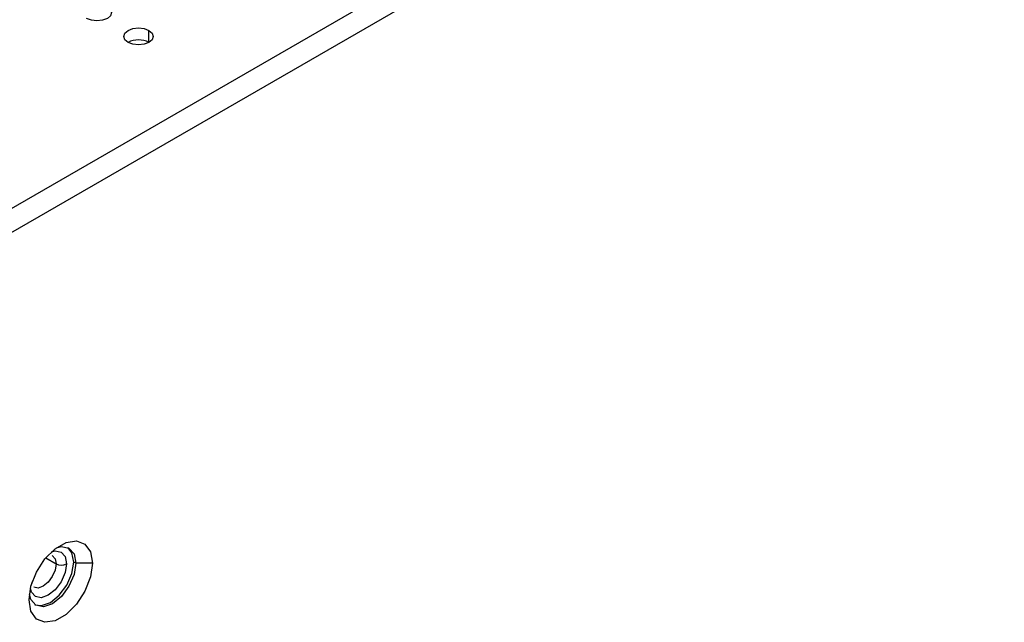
# Model space of a CAD drawing. Header units: millimetres. Extents: x 0 to 1118, y 0 to 864.
# Tile 105 of 256: x 892.09 to 900.47, y 645.5 to 650.63. Entities that reach past the tile are written whole.
import ezdxf

# ---------------------------------------------------------------- set-up
doc = ezdxf.new("R2010")
doc.units = ezdxf.units.MM

msp = doc.modelspace()

# ---------------------------------------------------------------- linework, layer by layer
at = {"color": 7, "linetype": 'Continuous', "lineweight": 25}
for p, q in [((929.746, 670.8005), (891.9253, 648.9671)), ((929.8343, 670.6474), (892.0137, 648.814)), ((892.5707, 646.0041), (892.553, 646.0143)), ((892.7121, 646.0041), (892.5707, 646.0041))]:
    msp.add_line(p, q, dxfattribs=at)
at = {"color": 8, "linetype": 'Continuous', "lineweight": 25}
for p, q in [((893.193, 650.4388), (893.193, 650.5408)), ((892.3153, 646.0495), (892.4028, 645.999))]:
    msp.add_line(p, q, dxfattribs=at)
at = {"color": 7, "linetype": 'Continuous', "lineweight": 25, "flags": 128}
for points in [[(892.8394, 650.7449), (892.8665, 650.7215), (892.876, 650.6939), (892.8665, 650.6663), (892.8394, 650.6429), (892.7988, 650.6272), (892.751, 650.6217), (892.7032, 650.6272), (892.6626, 650.6429)], [(893.0162, 650.4388), (892.9891, 650.4622), (892.9796, 650.4898), (892.9891, 650.5174), (893.0162, 650.5408), (893.0567, 650.5565), (893.1046, 650.562), (893.1524, 650.5565), (893.193, 650.5408)], [(893.193, 650.5408), (893.2201, 650.5174), (893.2296, 650.4898), (893.2201, 650.4622), (893.193, 650.4388), (893.1524, 650.4231), (893.1046, 650.4176), (893.0567, 650.4231), (893.0162, 650.4388)], [(892.173, 645.6929), (892.1892, 645.8087), (892.236, 645.9294), (892.3077, 646.0403), (892.3957, 646.128), (892.4894, 646.1821), (892.5773, 646.1959), (892.6491, 646.1678), (892.6959, 646.1012), (892.7121, 646.0041)], [(892.4044, 646.1347), (892.4479, 646.1454), (892.5125, 646.1329), (892.5556, 646.0833), (892.5707, 646.0041)], [(892.553, 646.0143), (892.5379, 646.0935), (892.5033, 646.1375)], [(892.7121, 646.0041), (892.6959, 645.8883), (892.6491, 645.7676), (892.5773, 645.6567), (892.4894, 645.5689), (892.3957, 645.5149), (892.3077, 645.5011), (892.236, 645.5292), (892.1892, 645.5958), (892.173, 645.6929)], [(892.5707, 646.0041), (892.5556, 645.9075), (892.5125, 645.8081), (892.4479, 645.7211), (892.3718, 645.6597), (892.2957, 645.6332), (892.2312, 645.6457), (892.1881, 645.6954), (892.1757, 645.7384)], [(892.2227, 645.6513), (892.278, 645.6434), (892.3542, 645.6699), (892.4303, 645.7313), (892.4948, 645.8183), (892.5379, 645.9177), (892.553, 646.0143)]]:
    msp.add_lwpolyline(points, dxfattribs=at)
at = {"color": 8, "linetype": 'Continuous', "lineweight": 25, "flags": 128}
for points in [[(892.3648, 646.1017), (892.3957, 646.1089), (892.4458, 646.0992), (892.4794, 646.0606), (892.4912, 645.999)], [(892.3703, 646.0706), (892.3704, 646.0705), (892.3944, 646.043), (892.4028, 645.999)], [(892.4912, 645.999), (892.4794, 645.9239), (892.4458, 645.8466), (892.3957, 645.7789), (892.3365, 645.7311), (892.2773, 645.7105), (892.2271, 645.7203), (892.1936, 645.7589), (892.1844, 645.7892)], [(892.4028, 645.999), (892.3944, 645.9453), (892.3704, 645.8901), (892.3346, 645.8418), (892.2923, 645.8076), (892.25, 645.7929), (892.2142, 645.7999)], [(892.1966, 645.8341), (892.1989, 645.8389), (892.2001, 645.8445)]]:
    msp.add_lwpolyline(points, dxfattribs=at)
at = {"color": 7, "linetype": 'Continuous', "lineweight": 25}
for centre, radius, start, end in [((893.1046, 650.2682), 0.1921, 62.61002, 117.3846), ((892.447, 646.0843), 0.0961, 242.60967, 297.39033)]:
    msp.add_arc(centre, radius, start, end, dxfattribs=at)

doc.saveas('drawing.dxf')
